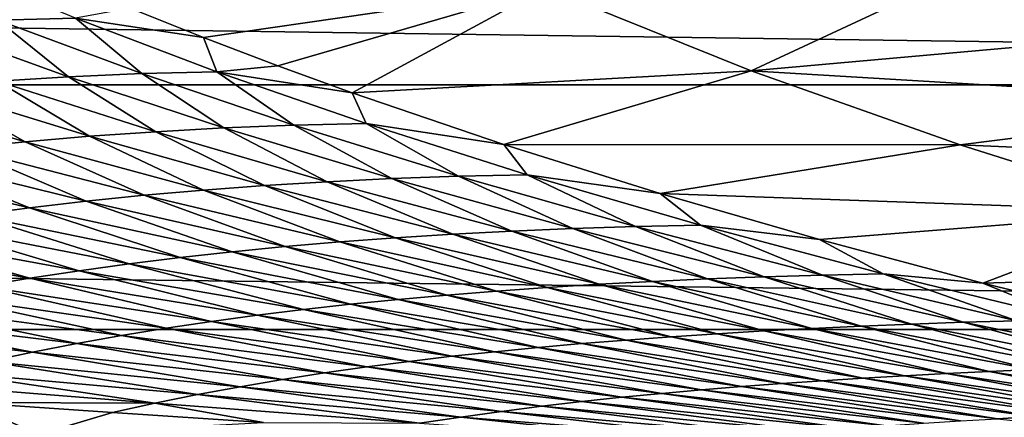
# Model space of a CAD drawing. Header units: metres. Extents: x -160 to 52, y -25 to 25.
# Tile 44 of 166: x -34.86 to -27, y -19.47 to -16.29. Entities that reach past the tile are written whole.
import ezdxf

# ---------------------------------------------------------------- set-up
doc = ezdxf.new("R2010")
doc.units = ezdxf.units.M
doc.layers.add('solid_509094_SW0001', color=7, linetype='CONTINUOUS')

msp = doc.modelspace()

# ---------------------------------------------------------------- linework, layer by layer
at = {"layer": 'solid_509094_SW0001'}
for points in [[(-23.973467, -14.016588, 102.569969), (-13.419946, -17.554045, 100.370987), (-28.969301, -14.214999, 103.610924)], [(-13.419946, -17.554045, 100.370987), (-27.937998, -14.761757, 103.396034), (-28.969301, -14.214999, 103.610924)], [(-159.199997, -14.630385, -19.652018), (-2.2, -14.630385, -19.652018), (-2.2, -16.81292, -17.820654)], [(-159.199997, -16.81292, -17.820654), (-159.199997, -14.630385, -19.652018), (-2.2, -16.81292, -17.820654)], [(-13.419946, -17.554045, 100.370987), (-26.807941, -15.303558, 103.160568), (-27.937998, -14.761757, 103.396034)], [(-35.039112, -16.295675, 66.894974), (-34.419346, -16.279078, 69.294388), (-35.505337, -15.827281, 69.556877)], [(-30.664967, -16.037664, 86.554199), (-29.022322, -16.700319, 86.169418), (-27.311523, -15.900681, 101.286293)], [(-29.022322, -16.700319, 86.169418), (-26.067743, -16.436424, 101.025246), (-27.311523, -15.900681, 101.286293)], [(-26.312901, -16.288765, 101.277664), (-27.311523, -15.900681, 101.286293), (-26.067743, -16.436424, 101.025246)], [(-33.98254, -16.199612, 71.772522), (-33.395054, -16.434698, 71.614075), (-30.664967, -16.037664, 86.554199)], [(-33.395054, -16.434698, 71.614075), (-32.802818, -16.660875, 71.4543), (-30.664967, -16.037664, 86.554199)], [(-32.802818, -16.660875, 71.4543), (-32.20895, -16.877569, 71.294083), (-30.664967, -16.037664, 86.554199)], [(-32.20895, -16.877569, 71.294083), (-29.022322, -16.700319, 86.169418), (-30.664967, -16.037664, 86.554199)], [(-34.419346, -16.279078, 69.294388), (-33.395054, -16.434698, 71.614075), (-33.98254, -16.199612, 71.772522)], [(-35.644142, -16.324179, 64.573418), (-34.473911, -16.748152, 64.391479), (-35.039112, -16.295675, 66.894974)], [(-35.042744, -16.782602, 62.184547), (-34.473911, -16.748152, 64.391479), (-35.644142, -16.324179, 64.573418)], [(-35.039112, -16.295675, 66.894974), (-33.889908, -16.723352, 66.672485), (-34.419346, -16.279078, 69.294388)], [(-34.473911, -16.748152, 64.391479), (-33.889908, -16.723352, 66.672485), (-35.039112, -16.295675, 66.894974)], [(-34.419346, -16.279078, 69.294388), (-33.289738, -16.708643, 69.032112), (-33.395054, -16.434698, 71.614075)], [(-33.889908, -16.723352, 66.672485), (-33.289738, -16.708643, 69.032112), (-34.419346, -16.279078, 69.294388)], [(-33.289738, -16.708643, 69.032112), (-32.802818, -16.660875, 71.4543), (-33.395054, -16.434698, 71.614075)], [(-29.022322, -16.700319, 86.169418), (-24.71727, -16.960375, 100.742058), (-26.067743, -16.436424, 101.025246)], [(-33.289738, -16.708643, 69.032112), (-32.20895, -16.877569, 71.294083), (-32.802818, -16.660875, 71.4543)], [(-34.473911, -16.748152, 64.391479), (-33.233795, -17.157673, 64.227242), (-33.889908, -16.723352, 66.672485)], [(-33.889908, -16.723352, 66.672485), (-32.674458, -17.136139, 66.458069), (-33.289738, -16.708643, 69.032112)], [(-33.233795, -17.157673, 64.227242), (-32.674458, -17.136139, 66.458069), (-33.889908, -16.723352, 66.672485)], [(-33.289738, -16.708643, 69.032112), (-32.098064, -17.122936, 68.766815), (-32.20895, -16.877569, 71.294083)], [(-32.674458, -17.136139, 66.458069), (-32.098064, -17.122936, 68.766815), (-33.289738, -16.708643, 69.032112)], [(-32.20895, -16.877569, 71.294083), (-30.998528, -17.290758, 70.967728), (-29.022322, -16.700319, 86.169418)], [(-30.998528, -17.290758, 70.967728), (-27.354683, -17.292856, 85.778831), (-29.022322, -16.700319, 86.169418)], [(-29.022322, -16.700319, 86.169418), (-27.354683, -17.292856, 85.778831), (-24.71727, -16.960375, 100.742058)], [(-159.199997, -16.81292, -17.820654), (-2.2, -16.81292, -17.820654), (-2.2, -18.768089, -15.748297)], [(-159.199997, -18.768089, -15.748297), (-159.199997, -16.81292, -17.820654), (-2.2, -18.768089, -15.748297)], [(-35.597389, -16.826273, 60.047146), (-34.305767, -17.224203, 59.97958), (-35.042744, -16.782602, 62.184547)], [(-35.042744, -16.782602, 62.184547), (-33.777199, -17.187157, 62.069393), (-34.473911, -16.748152, 64.391479)], [(-34.305767, -17.224203, 59.97958), (-33.777199, -17.187157, 62.069393), (-35.042744, -16.782602, 62.184547)], [(-33.777199, -17.187157, 62.069393), (-33.233795, -17.157673, 64.227242), (-34.473911, -16.748152, 64.391479)], [(-36.138832, -16.878727, 57.974754), (-34.820614, -17.268431, 57.952877), (-35.597389, -16.826273, 60.047146)], [(-35.322708, -17.319584, 55.985138), (-34.820614, -17.268431, 57.952877), (-36.138832, -16.878727, 57.974754)], [(-34.820614, -17.268431, 57.952877), (-34.305767, -17.224203, 59.97958), (-35.597389, -16.826273, 60.047146)], [(-32.098064, -17.122936, 68.766815), (-30.998528, -17.290758, 70.967728), (-32.20895, -16.877569, 71.294083)], [(-27.354683, -17.292856, 85.778831), (-23.252773, -17.470522, 100.435295), (-24.71727, -16.960375, 100.742058)], [(-33.233795, -17.157673, 64.227242), (-31.893164, -17.562147, 64.07621), (-32.674458, -17.136139, 66.458069)], [(-32.674458, -17.136139, 66.458069), (-31.361248, -17.543776, 66.246117), (-32.098064, -17.122936, 68.766815)], [(-31.893164, -17.562147, 64.07621), (-31.361248, -17.543776, 66.246117), (-32.674458, -17.136139, 66.458069)], [(-32.098064, -17.122936, 68.766815), (-30.812002, -17.532059, 68.491554), (-30.998528, -17.290758, 70.967728)], [(-31.361248, -17.543776, 66.246117), (-30.812002, -17.532059, 68.491554), (-32.098064, -17.122936, 68.766815)], [(-34.305767, -17.224203, 59.97958), (-32.909779, -17.617565, 59.942207), (-33.777199, -17.187157, 62.069393)], [(-33.777199, -17.187157, 62.069393), (-32.408943, -17.586855, 61.976646), (-33.233795, -17.157673, 64.227242)], [(-32.909779, -17.617565, 59.942207), (-32.408943, -17.586855, 61.976646), (-33.777199, -17.187157, 62.069393)], [(-32.408943, -17.586855, 61.976646), (-31.893164, -17.562147, 64.07621), (-33.233795, -17.157673, 64.227242)], [(-35.322708, -17.319584, 55.985138), (-33.87122, -17.695808, 56.048813), (-34.820614, -17.268431, 57.952877)], [(-34.820614, -17.268431, 57.952877), (-33.396851, -17.653946, 57.967728), (-34.305767, -17.224203, 59.97958)], [(-33.87122, -17.695808, 56.048813), (-33.396851, -17.653946, 57.967728), (-34.820614, -17.268431, 57.952877)], [(-33.396851, -17.653946, 57.967728), (-32.909779, -17.617565, 59.942207), (-34.305767, -17.224203, 59.97958)], [(-30.998528, -17.290758, 70.967728), (-29.749458, -17.682329, 70.631538), (-27.354683, -17.292856, 85.778831)], [(-30.812002, -17.532059, 68.491554), (-29.749458, -17.682329, 70.631538), (-30.998528, -17.290758, 70.967728)], [(-29.749458, -17.682329, 70.631538), (-25.668932, -17.825048, 85.384048), (-27.354683, -17.292856, 85.778831)], [(-27.354683, -17.292856, 85.778831), (-25.668932, -17.825048, 85.384048), (-23.252773, -17.470522, 100.435295)], [(-35.812897, -17.37755, 54.073002), (-34.333839, -17.743116, 54.1819), (-35.322708, -17.319584, 55.985138)], [(-34.333839, -17.743116, 54.1819), (-33.87122, -17.695808, 56.048813), (-35.322708, -17.319584, 55.985138)], [(-36.292015, -17.442221, 52.21315), (-34.785648, -17.795837, 52.363457), (-35.812897, -17.37755, 54.073002)], [(-35.227566, -17.853966, 50.589947), (-34.785648, -17.795837, 52.363457), (-36.292015, -17.442221, 52.21315)], [(-34.785648, -17.795837, 52.363457), (-34.333839, -17.743116, 54.1819), (-35.812897, -17.37755, 54.073002)], [(-31.361248, -17.543776, 66.246117), (-29.946863, -17.945383, 66.039085), (-30.812002, -17.532059, 68.491554)], [(-30.812002, -17.532059, 68.491554), (-29.428598, -17.934986, 68.207588), (-29.749458, -17.682329, 70.631538)], [(-29.946863, -17.945383, 66.039085), (-29.428598, -17.934986, 68.207588), (-30.812002, -17.532059, 68.491554)], [(-32.909779, -17.617565, 59.942207), (-31.40497, -18.006001, 59.939842), (-32.408943, -17.586855, 61.976646)], [(-32.408943, -17.586855, 61.976646), (-30.933825, -17.981155, 61.910511), (-31.893164, -17.562147, 64.07621)], [(-31.40497, -18.006001, 59.939842), (-30.933825, -17.981155, 61.910511), (-32.408943, -17.586855, 61.976646)], [(-31.893164, -17.562147, 64.07621), (-30.448195, -17.960857, 63.94183), (-31.361248, -17.543776, 66.246117)], [(-30.933825, -17.981155, 61.910511), (-30.448195, -17.960857, 63.94183), (-31.893164, -17.562147, 64.07621)], [(-30.448195, -17.960857, 63.94183), (-29.946863, -17.945383, 66.039085), (-31.361248, -17.543776, 66.246117)], [(-33.87122, -17.695808, 56.048813), (-32.308559, -18.068386, 56.160133), (-33.396851, -17.653946, 57.967728)], [(-33.396851, -17.653946, 57.967728), (-31.862846, -18.03512, 58.024548), (-32.909779, -17.617565, 59.942207)], [(-32.308559, -18.068386, 56.160133), (-31.862846, -18.03512, 58.024548), (-33.396851, -17.653946, 57.967728)], [(-31.862846, -18.03512, 58.024548), (-31.40497, -18.006001, 59.939842), (-32.909779, -17.617565, 59.942207)], [(-29.749458, -17.682329, 70.631538), (-28.477135, -18.049898, 70.290077), (-25.668932, -17.825048, 85.384048)], [(-29.428598, -17.934986, 68.207588), (-28.477135, -18.049898, 70.290077), (-29.749458, -17.682329, 70.631538)], [(-34.785648, -17.795837, 52.363457), (-33.167526, -18.147457, 52.569248), (-34.333839, -17.743116, 54.1819)], [(-34.333839, -17.743116, 54.1819), (-32.743122, -18.105822, 54.342918), (-33.87122, -17.695808, 56.048813)], [(-33.167526, -18.147457, 52.569248), (-32.743122, -18.105822, 54.342918), (-34.333839, -17.743116, 54.1819)], [(-32.743122, -18.105822, 54.342918), (-32.308559, -18.068386, 56.160133), (-33.87122, -17.695808, 56.048813)], [(-35.227566, -17.853966, 50.589947), (-33.582756, -18.193352, 50.835464), (-34.785648, -17.795837, 52.363457)], [(-33.582756, -18.193352, 50.835464), (-33.167526, -18.147457, 52.569248), (-34.785648, -17.795837, 52.363457)], [(-28.477135, -18.049898, 70.290077), (-27.173531, -18.396784, 69.94175), (-25.668932, -17.825048, 85.384048)], [(-27.173531, -18.396784, 69.94175), (-23.968445, -18.301764, 84.985855), (-25.668932, -17.825048, 85.384048)], [(-36.08535, -17.986458, 47.163784), (-34.389507, -18.298225, 47.473118), (-35.660507, -17.917496, 48.857834)], [(-35.660507, -17.917496, 48.857834), (-33.989773, -18.243574, 49.137909), (-35.227566, -17.853966, 50.589947)], [(-34.389507, -18.298225, 47.473118), (-33.989773, -18.243574, 49.137909), (-35.660507, -17.917496, 48.857834)], [(-33.989773, -18.243574, 49.137909), (-33.582756, -18.193352, 50.835464), (-35.227566, -17.853966, 50.589947)], [(-36.502831, -18.061014, 45.505287), (-34.782761, -18.357552, 45.83844), (-36.08535, -17.986458, 47.163784)], [(-34.782761, -18.357552, 45.83844), (-34.389507, -18.298225, 47.473118), (-36.08535, -17.986458, 47.163784)], [(-31.40497, -18.006001, 59.939842), (-29.810022, -18.383188, 59.983761), (-30.933825, -17.981155, 61.910511)], [(-30.933825, -17.981155, 61.910511), (-29.371349, -18.363222, 61.881817), (-30.448195, -17.960857, 63.94183)], [(-29.810022, -18.383188, 59.983761), (-29.371349, -18.363222, 61.881817), (-30.933825, -17.981155, 61.910511)], [(-30.448195, -17.960857, 63.94183), (-28.919287, -18.346462, 63.83427), (-29.946863, -17.945383, 66.039085)], [(-29.371349, -18.363222, 61.881817), (-28.919287, -18.346462, 63.83427), (-30.448195, -17.960857, 63.94183)], [(-29.946863, -17.945383, 66.039085), (-28.452642, -18.333118, 65.846321), (-29.428598, -17.934986, 68.207588)], [(-28.919287, -18.346462, 63.83427), (-28.452642, -18.333118, 65.846321), (-29.946863, -17.945383, 66.039085)], [(-29.428598, -17.934986, 68.207588), (-27.970201, -18.32337, 67.923172), (-28.477135, -18.049898, 70.290077)], [(-28.452642, -18.333118, 65.846321), (-27.970201, -18.32337, 67.923172), (-29.428598, -17.934986, 68.207588)], [(-35.170292, -18.421831, 44.231441), (-34.782761, -18.357552, 45.83844), (-36.502831, -18.061014, 45.505287)], [(-32.743122, -18.105822, 54.342918), (-31.057184, -18.460911, 54.56786), (-32.308559, -18.068386, 56.160133)], [(-32.308559, -18.068386, 56.160133), (-30.65188, -18.432037, 56.33086), (-31.862846, -18.03512, 58.024548)], [(-31.057184, -18.460911, 54.56786), (-30.65188, -18.432037, 56.33086), (-32.308559, -18.068386, 56.160133)], [(-31.862846, -18.03512, 58.024548), (-30.2365, -18.406151, 58.134926), (-31.40497, -18.006001, 59.939842)], [(-30.65188, -18.432037, 56.33086), (-30.2365, -18.406151, 58.134926), (-31.862846, -18.03512, 58.024548)], [(-30.2365, -18.406151, 58.134926), (-29.810022, -18.383188, 59.983761), (-31.40497, -18.006001, 59.939842)], [(-27.970201, -18.32337, 67.923172), (-27.173531, -18.396784, 69.94175), (-28.477135, -18.049898, 70.290077)], [(-33.582756, -18.193352, 50.835464), (-31.841564, -18.527954, 51.150383), (-33.167526, -18.147457, 52.569248)], [(-33.167526, -18.147457, 52.569248), (-31.453417, -18.492849, 52.842258), (-32.743122, -18.105822, 54.342918)], [(-31.841564, -18.527954, 51.150383), (-31.453417, -18.492849, 52.842258), (-33.167526, -18.147457, 52.569248)], [(-31.453417, -18.492849, 52.842258), (-31.057184, -18.460911, 54.56786), (-32.743122, -18.105822, 54.342918)], [(-33.989773, -18.243574, 49.137909), (-32.222595, -18.566341, 49.488544), (-33.582756, -18.193352, 50.835464)], [(-32.222595, -18.566341, 49.488544), (-31.841564, -18.527954, 51.150383), (-33.582756, -18.193352, 50.835464)], [(-34.782761, -18.357552, 45.83844), (-32.966965, -18.653709, 46.241768), (-34.389507, -18.298225, 47.473118)], [(-34.389507, -18.298225, 47.473118), (-32.597458, -18.608162, 47.853252), (-33.989773, -18.243574, 49.137909)], [(-32.966965, -18.653709, 46.241768), (-32.597458, -18.608162, 47.853252), (-34.389507, -18.298225, 47.473118)], [(-32.597458, -18.608162, 47.853252), (-32.222595, -18.566341, 49.488544), (-33.989773, -18.243574, 49.137909)], [(-27.173531, -18.396784, 69.94175), (-25.836405, -18.722187, 69.586578), (-23.968445, -18.301764, 84.985855)], [(-35.170292, -18.421831, 44.231441), (-33.331917, -18.70331, 44.651543), (-34.782761, -18.357552, 45.83844)], [(-33.331917, -18.70331, 44.651543), (-32.966965, -18.653709, 46.241768), (-34.782761, -18.357552, 45.83844)], [(-30.2365, -18.406151, 58.134926), (-28.537571, -18.759869, 58.310963), (-29.810022, -18.383188, 59.983761)], [(-29.810022, -18.383188, 59.983761), (-28.145521, -18.741541, 60.085781), (-29.371349, -18.363222, 61.881817)], [(-28.537571, -18.759869, 58.310963), (-28.145521, -18.741541, 60.085781), (-29.810022, -18.383188, 59.983761)], [(-29.371349, -18.363222, 61.881817), (-27.742973, -18.725069, 61.901939), (-28.919287, -18.346462, 63.83427)], [(-28.145521, -18.741541, 60.085781), (-27.742973, -18.725069, 61.901939), (-29.371349, -18.363222, 61.881817)], [(-28.919287, -18.346462, 63.83427), (-27.328825, -18.710585, 63.764297), (-28.452642, -18.333118, 65.846321)], [(-27.742973, -18.725069, 61.901939), (-27.328825, -18.710585, 63.764297), (-28.919287, -18.346462, 63.83427)], [(-28.452642, -18.333118, 65.846321), (-26.901958, -18.698225, 65.67775), (-27.970201, -18.32337, 67.923172)], [(-27.328825, -18.710585, 63.764297), (-26.901958, -18.698225, 65.67775), (-28.452642, -18.333118, 65.846321)], [(-27.970201, -18.32337, 67.923172), (-26.461248, -18.688097, 67.647194), (-27.173531, -18.396784, 69.94175)], [(-26.901958, -18.698225, 65.67775), (-26.461248, -18.688097, 67.647194), (-27.970201, -18.32337, 67.923172)], [(-26.461248, -18.688097, 67.647194), (-25.836405, -18.722187, 69.586578), (-27.173531, -18.396784, 69.94175)], [(-35.552864, -18.491354, 42.649673), (-33.6931, -18.757309, 43.080021), (-35.170292, -18.421831, 44.231441)], [(-33.6931, -18.757309, 43.080021), (-33.331917, -18.70331, 44.651543), (-35.170292, -18.421831, 44.231441)], [(-31.453417, -18.492849, 52.842258), (-29.660852, -18.826195, 53.194672), (-31.057184, -18.460911, 54.56786)], [(-31.057184, -18.460911, 54.56786), (-29.294271, -18.802105, 54.868996), (-30.65188, -18.432037, 56.33086)], [(-29.660852, -18.826195, 53.194672), (-29.294271, -18.802105, 54.868996), (-31.057184, -18.460911, 54.56786)], [(-30.65188, -18.432037, 56.33086), (-28.920166, -18.780027, 56.573235), (-30.2365, -18.406151, 58.134926)], [(-29.294271, -18.802105, 54.868996), (-28.920166, -18.780027, 56.573235), (-30.65188, -18.432037, 56.33086)], [(-28.920166, -18.780027, 56.573235), (-28.537571, -18.759869, 58.310963), (-30.2365, -18.406151, 58.134926)], [(-35.931252, -18.566435, 41.090656), (-34.051327, -18.816072, 41.524609), (-35.552864, -18.491354, 42.649673)], [(-34.051327, -18.816072, 41.524609), (-33.6931, -18.757309, 43.080021), (-35.552864, -18.491354, 42.649673)], [(-32.222595, -18.566341, 49.488544), (-30.375177, -18.880926, 49.921467), (-31.841564, -18.527954, 51.150383)], [(-31.841564, -18.527954, 51.150383), (-30.020845, -18.852423, 51.546692), (-31.453417, -18.492849, 52.842258)], [(-30.375177, -18.880926, 49.921467), (-30.020845, -18.852423, 51.546692), (-31.841564, -18.527954, 51.150383)], [(-30.020845, -18.852423, 51.546692), (-29.660852, -18.826195, 53.194672), (-31.453417, -18.492849, 52.842258)], [(-36.306221, -18.647392, 39.551926), (-34.407391, -18.879972, 39.982738), (-35.931252, -18.566435, 41.090656)], [(-34.407391, -18.879972, 39.982738), (-34.051327, -18.816072, 41.524609), (-35.931252, -18.566435, 41.090656)], [(-32.966965, -18.653709, 46.241768), (-31.070364, -18.94557, 46.726242), (-32.597458, -18.608162, 47.853252)], [(-32.597458, -18.608162, 47.853252), (-30.724749, -18.911875, 48.315575), (-32.222595, -18.566341, 49.488544)], [(-31.070364, -18.94557, 46.726242), (-30.724749, -18.911875, 48.315575), (-32.597458, -18.608162, 47.853252)], [(-30.724749, -18.911875, 48.315575), (-30.375177, -18.880926, 49.921467), (-32.222595, -18.566341, 49.488544)], [(-36.678455, -18.734533, 38.031441), (-34.762024, -18.949366, 38.452209), (-36.306221, -18.647392, 39.551926)], [(-34.762024, -18.949366, 38.452209), (-34.407391, -18.879972, 39.982738), (-36.306221, -18.647392, 39.551926)], [(-33.6931, -18.757309, 43.080021), (-31.752842, -19.022552, 43.586823), (-33.331917, -18.70331, 44.651543)], [(-33.331917, -18.70331, 44.651543), (-31.4128, -18.982347, 45.150864), (-32.966965, -18.653709, 46.241768)], [(-31.752842, -19.022552, 43.586823), (-31.4128, -18.982347, 45.150864), (-33.331917, -18.70331, 44.651543)], [(-31.4128, -18.982347, 45.150864), (-31.070364, -18.94557, 46.726242), (-32.966965, -18.653709, 46.241768)], [(-27.742973, -18.725069, 61.901939), (-26.06078, -19.057831, 61.979893), (-27.328825, -18.710585, 63.764297)], [(-27.328825, -18.710585, 63.764297), (-25.689808, -19.044674, 63.740318), (-26.901958, -18.698225, 65.67775)], [(-26.06078, -19.057831, 61.979893), (-25.689808, -19.044674, 63.740318), (-27.328825, -18.710585, 63.764297)], [(-159.199997, -18.768089, -15.748297), (-2.2, -18.768089, -15.748297), (-2.2, -20.469452, -13.46297)], [(-159.199997, -20.469452, -13.46297), (-159.199997, -18.768089, -15.748297), (-2.2, -20.469452, -13.46297)], [(-35.115868, -19.024591, 36.931229), (-34.762024, -18.949366, 38.452209), (-36.678455, -18.734533, 38.031441)], [(-34.051327, -18.816072, 41.524609), (-32.091274, -19.066563, 42.03146), (-33.6931, -18.757309, 43.080021)], [(-32.091274, -19.066563, 42.03146), (-31.752842, -19.022552, 43.586823), (-33.6931, -18.757309, 43.080021)], [(-29.294271, -18.802105, 54.868996), (-27.463404, -19.12001, 55.256226), (-28.920166, -18.780027, 56.573235)], [(-28.920166, -18.780027, 56.573235), (-27.123117, -19.102999, 56.897137), (-28.537571, -18.759869, 58.310963)], [(-27.463404, -19.12001, 55.256226), (-27.123117, -19.102999, 56.897137), (-28.920166, -18.780027, 56.573235)], [(-28.537571, -18.759869, 58.310963), (-26.776499, -19.087011, 58.562393), (-28.145521, -18.741541, 60.085781)], [(-27.123117, -19.102999, 56.897137), (-26.776499, -19.087011, 58.562393), (-28.537571, -18.759869, 58.310963)], [(-28.145521, -18.741541, 60.085781), (-26.422689, -19.07196, 60.25536), (-27.742973, -18.725069, 61.901939)], [(-26.776499, -19.087011, 58.562393), (-26.422689, -19.07196, 60.25536), (-28.145521, -18.741541, 60.085781)], [(-26.422689, -19.07196, 60.25536), (-26.06078, -19.057831, 61.979893), (-27.742973, -18.725069, 61.901939)], [(-34.407391, -18.879972, 39.982738), (-32.428894, -19.114758, 40.482143), (-34.051327, -18.816072, 41.524609)], [(-32.428894, -19.114758, 40.482143), (-32.091274, -19.066563, 42.03146), (-34.051327, -18.816072, 41.524609)], [(-30.375177, -18.880926, 49.921467), (-28.454718, -19.178202, 50.446064), (-30.020845, -18.852423, 51.546692)], [(-30.020845, -18.852423, 51.546692), (-28.128376, -19.15749, 52.034039), (-29.660852, -18.826195, 53.194672)], [(-28.454718, -19.178202, 50.446064), (-28.128376, -19.15749, 52.034039), (-30.020845, -18.852423, 51.546692)], [(-29.660852, -18.826195, 53.194672), (-27.798212, -19.138134, 53.636311), (-29.294271, -18.802105, 54.868996)], [(-28.128376, -19.15749, 52.034039), (-27.798212, -19.138134, 53.636311), (-29.660852, -18.826195, 53.194672)], [(-27.798212, -19.138134, 53.636311), (-27.463404, -19.12001, 55.256226), (-29.294271, -18.802105, 54.868996)], [(-34.762024, -18.949366, 38.452209), (-32.766422, -19.167494, 38.936562), (-34.407391, -18.879972, 39.982738)], [(-32.766422, -19.167494, 38.936562), (-32.428894, -19.114758, 40.482143), (-34.407391, -18.879972, 39.982738)], [(-31.4128, -18.982347, 45.150864), (-29.418571, -19.250488, 45.737633), (-31.070364, -18.94557, 46.726242)], [(-31.070364, -18.94557, 46.726242), (-29.099091, -19.224424, 47.300537), (-30.724749, -18.911875, 48.315575)], [(-29.418571, -19.250488, 45.737633), (-29.099091, -19.224424, 47.300537), (-31.070364, -18.94557, 46.726242)], [(-30.724749, -18.911875, 48.315575), (-28.778044, -19.200426, 48.869144), (-30.375177, -18.880926, 49.921467)], [(-29.099091, -19.224424, 47.300537), (-28.778044, -19.200426, 48.869144), (-30.724749, -18.911875, 48.315575)], [(-28.778044, -19.200426, 48.869144), (-28.454718, -19.178202, 50.446064), (-30.375177, -18.880926, 49.921467)], [(-35.469574, -19.105982, 35.418015), (-33.443855, -19.287962, 35.848736), (-35.115868, -19.024591, 36.931229)], [(-35.115868, -19.024591, 36.931229), (-33.104523, -19.225115, 37.392746), (-34.762024, -18.949366, 38.452209)], [(-33.443855, -19.287962, 35.848736), (-33.104523, -19.225115, 37.392746), (-35.115868, -19.024591, 36.931229)], [(-33.104523, -19.225115, 37.392746), (-32.766422, -19.167494, 38.936562), (-34.762024, -18.949366, 38.452209)], [(-32.091274, -19.066563, 42.03146), (-30.055735, -19.310045, 42.618393), (-31.752842, -19.022552, 43.586823)], [(-31.752842, -19.022552, 43.586823), (-29.737211, -19.278919, 44.177803), (-31.4128, -18.982347, 45.150864)], [(-30.055735, -19.310045, 42.618393), (-29.737211, -19.278919, 44.177803), (-31.752842, -19.022552, 43.586823)], [(-29.737211, -19.278919, 44.177803), (-29.418571, -19.250488, 45.737633), (-31.4128, -18.982347, 45.150864)], [(-32.428894, -19.114758, 40.482143), (-30.37487, -19.344193, 41.056759), (-32.091274, -19.066563, 42.03146)], [(-30.37487, -19.344193, 41.056759), (-30.055735, -19.310045, 42.618393), (-32.091274, -19.066563, 42.03146)], [(-27.463404, -19.12001, 55.256226), (-25.568905, -19.405083, 55.738197), (-27.123117, -19.102999, 56.897137)], [(-27.123117, -19.102999, 56.897137), (-25.265663, -19.391581, 57.311176), (-26.776499, -19.087011, 58.562393)], [(-25.568905, -19.405083, 55.738197), (-25.265663, -19.391581, 57.311176), (-27.123117, -19.102999, 56.897137)], [(-35.823792, -19.193842, 33.910797), (-33.785088, -19.35634, 34.302586), (-35.469574, -19.105982, 35.418015)], [(-33.785088, -19.35634, 34.302586), (-33.443855, -19.287962, 35.848736), (-35.469574, -19.105982, 35.418015)], [(-33.104523, -19.225115, 37.392746), (-31.017647, -19.422783, 37.917496), (-32.766422, -19.167494, 38.936562)], [(-32.766422, -19.167494, 38.936562), (-30.695295, -19.381672, 39.490505), (-32.428894, -19.114758, 40.482143)], [(-31.017647, -19.422783, 37.917496), (-30.695295, -19.381672, 39.490505), (-32.766422, -19.167494, 38.936562)], [(-30.695295, -19.381672, 39.490505), (-30.37487, -19.344193, 41.056759), (-32.428894, -19.114758, 40.482143)], [(-28.778044, -19.200426, 48.869144), (-26.75964, -19.464272, 49.521816), (-28.454718, -19.178202, 50.446064)], [(-28.454718, -19.178202, 50.446064), (-26.463978, -19.44853, 51.070507), (-28.128376, -19.15749, 52.034039)], [(-26.75964, -19.464272, 49.521816), (-26.463978, -19.44853, 51.070507), (-28.454718, -19.178202, 50.446064)], [(-28.128376, -19.15749, 52.034039), (-26.1674, -19.433481, 52.620846), (-27.798212, -19.138134, 53.636311)], [(-26.463978, -19.44853, 51.070507), (-26.1674, -19.433481, 52.620846), (-28.128376, -19.15749, 52.034039)], [(-27.798212, -19.138134, 53.636311), (-25.869263, -19.419025, 54.175747), (-27.463404, -19.12001, 55.256226)], [(-26.1674, -19.433481, 52.620846), (-25.869263, -19.419025, 54.175747), (-27.798212, -19.138134, 53.636311)], [(-25.869263, -19.419025, 54.175747), (-25.568905, -19.405083, 55.738197), (-27.463404, -19.12001, 55.256226)], [(-35.823792, -19.193842, 33.910797), (-35.291042, -19.350294, 32.555374), (-33.785088, -19.35634, 34.302586)], [(-33.443855, -19.287962, 35.848736), (-31.342558, -19.467815, 36.335598), (-33.104523, -19.225115, 37.392746)], [(-31.342558, -19.467815, 36.335598), (-31.017647, -19.422783, 37.917496), (-33.104523, -19.225115, 37.392746)], [(-29.737211, -19.278919, 44.177803), (-27.647238, -19.517427, 44.859539), (-29.418571, -19.250488, 45.737633)], [(-29.418571, -19.250488, 45.737633), (-27.350668, -19.498528, 46.418903), (-29.099091, -19.224424, 47.300537)], [(-27.647238, -19.517427, 44.859539), (-27.350668, -19.498528, 46.418903), (-29.418571, -19.250488, 45.737633)], [(-29.099091, -19.224424, 47.300537), (-27.055002, -19.480873, 47.972137), (-28.778044, -19.200426, 48.869144)], [(-27.350668, -19.498528, 46.418903), (-27.055002, -19.480873, 47.972137), (-29.099091, -19.224424, 47.300537)], [(-27.055002, -19.480873, 47.972137), (-26.75964, -19.464272, 49.521816), (-28.778044, -19.200426, 48.869144)], [(-33.785088, -19.35634, 34.302586), (-31.670668, -19.517036, 34.742691), (-33.443855, -19.287962, 35.848736)], [(-31.670668, -19.517036, 34.742691), (-31.342558, -19.467815, 36.335598), (-33.443855, -19.287962, 35.848736)], [(-30.37487, -19.344193, 41.056759), (-28.245531, -19.559818, 41.712074), (-30.055735, -19.310045, 42.618393)], [(-30.055735, -19.310045, 42.618393), (-27.945322, -19.537788, 43.291458), (-29.737211, -19.278919, 44.177803)], [(-28.245531, -19.559818, 41.712074), (-27.945322, -19.537788, 43.291458), (-30.055735, -19.310045, 42.618393)], [(-27.945322, -19.537788, 43.291458), (-27.647238, -19.517427, 44.859539), (-29.737211, -19.278919, 44.177803)], [(-36.249111, -19.531046, 29.635979), (-34.710724, -19.607883, 29.823015), (-35.291042, -19.350294, 32.555374)], [(-34.710724, -19.607883, 29.823015), (-34.122585, -19.43087, 32.754948), (-35.291042, -19.350294, 32.555374)], [(-33.785088, -19.35634, 34.302586), (-35.291042, -19.350294, 32.555374), (-34.122585, -19.43087, 32.754948)], [(-33.785088, -19.35634, 34.302586), (-34.122585, -19.43087, 32.754948), (-32.916065, -19.511728, 32.969734)], [(-33.785088, -19.35634, 34.302586), (-32.916065, -19.511728, 32.969734), (-31.670668, -19.517036, 34.742691)], [(-31.017647, -19.422783, 37.917496), (-28.854626, -19.60969, 38.509762), (-30.695295, -19.381672, 39.490505)], [(-30.695295, -19.381672, 39.490505), (-28.548447, -19.583721, 40.118942), (-30.37487, -19.344193, 41.056759)], [(-28.854626, -19.60969, 38.509762), (-28.548447, -19.583721, 40.118942), (-30.695295, -19.381672, 39.490505)], [(-28.548447, -19.583721, 40.118942), (-28.245531, -19.559818, 41.712074), (-30.37487, -19.344193, 41.056759)], [(-34.710724, -19.607883, 29.823015), (-32.916065, -19.511728, 32.969734), (-34.122585, -19.43087, 32.754948)], [(-31.670668, -19.517036, 34.742691), (-29.479019, -19.668566, 35.234081), (-31.342558, -19.467815, 36.335598)], [(-31.342558, -19.467815, 36.335598), (-29.164631, -19.637915, 36.882236), (-31.017647, -19.422783, 37.917496)], [(-29.479019, -19.668566, 35.234081), (-29.164631, -19.637915, 36.882236), (-31.342558, -19.467815, 36.335598)], [(-29.164631, -19.637915, 36.882236), (-28.854626, -19.60969, 38.509762), (-31.017647, -19.422783, 37.917496)], [(-27.055002, -19.480873, 47.972137), (-24.973082, -19.709234, 48.509357), (-26.75964, -19.464272, 49.521816)], [(-27.011398, -19.599258, 26.881308), (-26.718426, -19.436333, 27.006611), (-26.802568, -19.523718, 29.118069)], [(-26.82324, -19.535952, 24.955946), (-26.718426, -19.436333, 27.006611), (-27.011398, -19.599258, 26.881308)]]:
    msp.add_3dface(points, dxfattribs=at)

doc.saveas('drawing.dxf')
